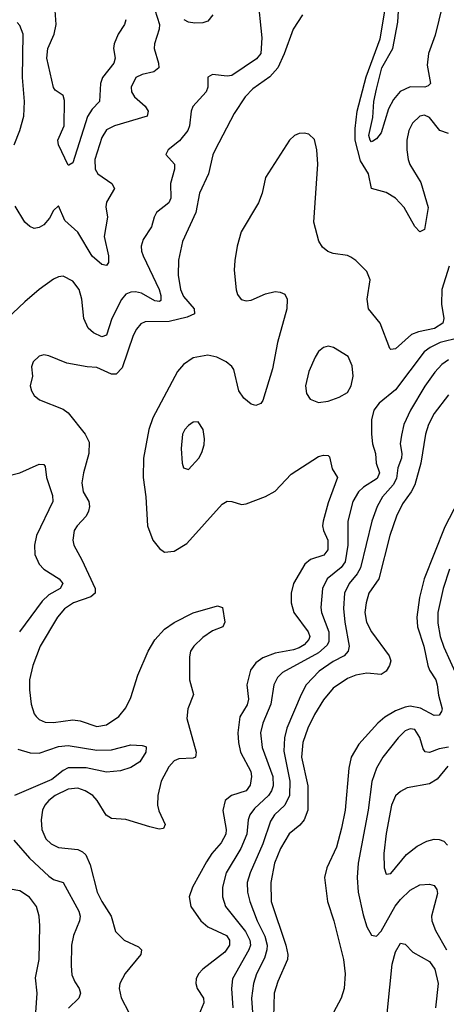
# Model space of a CAD drawing. Header units: inches. Extents: x 1682530 to 1839546, y 640742 to 791647.
# Tile 85 of 256: x 1711449 to 1713220, y 654004 to 658090. Entities that reach past the tile are written whole.
import ezdxf

# ---------------------------------------------------------------- set-up
doc = ezdxf.new("R2010")
doc.units = ezdxf.units.IN
doc.header["$MEASUREMENT"] = 0
doc.layers.add('B7615', color=7, linetype='Continuous')

msp = doc.modelspace()

# ---------------------------------------------------------------- linework, layer by layer
at = {"layer": 'B7615', "color": 5}
for points, elevation in [([(1712436.4, 658190), (1712455.2, 658015.2), (1712450.4, 657949.6), (1712432.6, 657927.4), (1712330, 657858.2), (1712310, 657855.5), (1712250, 657863.1), (1712230, 657851.8), (1712230.2, 657810), (1712223.9, 657790), (1712168.4, 657730), (1712161.5, 657710), (1712154.4, 657650), (1712146.7, 657630), (1712112.6, 657587.4), (1712066, 657550), (1712056.3, 657530), (1712091.6, 657490), (1712092.1, 657470), (1712075.8, 657410), (1712077, 657350), (1712068.4, 657330), (1712017.3, 657290), (1712007.1, 657270), (1711996.5, 657230), (1711962.5, 657177.5), (1711953.6, 657150), (1711954.7, 657130), (1711962.4, 657110), (1712027.8, 656970), (1712035.1, 656944.9), (1712035, 656925), (1712030, 656920.4), (1712010, 656923), (1711955.2, 656955.2), (1711930, 656961.2), (1711910, 656959.7), (1711890, 656951.4), (1711871.5, 656928.5), (1711832.2, 656850), (1711810, 656780.5), (1711790, 656773.8), (1711755.8, 656790), (1711733.8, 656810), (1711716, 656850), (1711707.1, 656930), (1711695.8, 656970), (1711670, 657005.1), (1711630, 657025.1), (1711610, 657022.6), (1711590, 657012.6), (1711530, 656969.7), (1711470, 656919.8), (1711370, 656824)], 460), ([(1713230, 657617.4), (1713193.3, 657630), (1713150, 657684.7), (1713130, 657693.6), (1713110, 657689.7), (1713079.6, 657660.4), (1713064.7, 657630), (1713056, 657590), (1713055.9, 657550), (1713061.7, 657510), (1713068.4, 657488.4), (1713114.8, 657414.8), (1713144.9, 657310), (1713130, 657219.3), (1713110, 657209.6), (1713090, 657232), (1713045.2, 657310), (1713010, 657349.9), (1712970, 657373.2), (1712909.4, 657389.4), (1712897.4, 657450), (1712864, 657504), (1712842.6, 657590), (1712842, 657638), (1712850.5, 657710), (1712887.1, 657852.9), (1712946.3, 658010), (1712975.3, 658184.7)], 480), ([(1711889.6, 658090), (1711884.2, 658070), (1711858, 658030), (1711842.1, 657990), (1711839.3, 657970), (1711846, 657930), (1711840.5, 657910), (1711792.6, 657850), (1711785.3, 657825.3), (1711780.9, 657750), (1711750, 657718.3), (1711731.4, 657688.6), (1711670, 657496), (1711653.7, 657486.3), (1711650, 657486.6), (1711609.8, 657570), (1711607.9, 657590), (1711633.3, 657650), (1711635.2, 657755.2), (1711630, 657775.1), (1711596.9, 657796.9), (1711590, 657809.2), (1711562.6, 657930), (1711566.7, 657970), (1711592.8, 658030), (1711601.3, 658070), (1711593.4, 658166.6)], 420), ([(1713205.1, 658150), (1713174, 658026), (1713147, 657950), (1713141.3, 657901.3), (1713154.3, 657825.7), (1713145, 657815), (1713130.7, 657810), (1713070, 657811.4), (1713028.7, 657791.3), (1713001.6, 657758.4), (1712979.9, 657720.1), (1712950, 657619.8), (1712930, 657595.6), (1712914.7, 657585.3), (1712910, 657583), (1712904.8, 657590), (1712898.2, 657610), (1712915.4, 657684.6), (1712920.1, 657750), (1712930, 657802), (1712953.3, 657890), (1712998.2, 657970), (1713019.7, 658080.3), (1713022.9, 658150)], 460), ([(1712010, 658130.8), (1712029.2, 658070), (1712028.2, 658050), (1712009.2, 657990), (1712007.5, 657970), (1712025.4, 657910), (1712026.3, 657890), (1712006.2, 657873.8), (1711957.2, 657862.8), (1711931.8, 657850), (1711912.4, 657810), (1711913.8, 657790), (1711926.5, 657770), (1711970.6, 657730.6), (1711982.4, 657710), (1711978.7, 657690), (1711842.4, 657650), (1711810, 657632.7), (1711790, 657601.6), (1711761.5, 657510), (1711762.6, 657470), (1711773, 657450), (1711831.7, 657410), (1711842.7, 657390), (1711810, 657333), (1711807, 657313), (1711813.4, 657270), (1711799.3, 657190), (1711818.3, 657110), (1711817.3, 657082.7), (1711810, 657069.6), (1711790, 657073.5), (1711750, 657108.2), (1711690, 657208.9), (1711637, 657257), (1711610, 657318), (1711590, 657298), (1711573.7, 657266.3), (1711550, 657238.9), (1711530, 657227.6), (1711510, 657223.7), (1711491.4, 657231.4), (1711470, 657249.3), (1711430, 657315.6)], 440), ([(1712623.7, 658110), (1712584.8, 658050), (1712547.6, 657947.6), (1712521.5, 657890), (1712487.4, 657852.6), (1712417.6, 657802.4), (1712385.4, 657770), (1712339.9, 657700.1), (1712260.6, 657550), (1712251.3, 657528.7), (1712233.7, 657450), (1712196.1, 657370), (1712180.5, 657290), (1712125, 657170), (1712108.6, 657091.4), (1712107.2, 657030), (1712116.4, 656970), (1712130, 656941.9), (1712173.8, 656890), (1712174.8, 656870), (1712144.1, 656855.9), (1712070, 656838.1), (1711970, 656835.9), (1711952.7, 656827.3), (1711933.9, 656806.1), (1711920.2, 656779.8), (1711874.3, 656645.7), (1711850, 656619.6), (1711830, 656618.7), (1711770, 656646), (1711728.8, 656648.8), (1711644.8, 656664.8), (1711570, 656695.6), (1711550, 656699.6), (1711530, 656694), (1711504.9, 656670), (1711498.7, 656650), (1711503.1, 656610), (1711493.4, 656570), (1711498, 656550), (1711510, 656530.8), (1711532, 656512), (1711630, 656473.4), (1711650, 656458), (1711721, 656370), (1711737.2, 656337.1), (1711736.4, 656290), (1711714.1, 656210), (1711707.9, 656167.9), (1711713.4, 656130), (1711735.7, 656090), (1711739.6, 656070), (1711735.5, 656050), (1711724.7, 656030), (1711687.7, 655990), (1711675.8, 655970), (1711670.2, 655930), (1711673.7, 655910), (1711707.9, 655847.9), (1711762, 655730), (1711762.1, 655717.9), (1711762, 655710), (1711744.7, 655695.3), (1711672.1, 655670), (1711635.4, 655644.6), (1711606.4, 655610), (1711534.4, 655490), (1711503.5, 655410), (1711490.1, 655350), (1711489.5, 655309.5), (1711496.5, 655250), (1711509.2, 655210), (1711517.8, 655197.8), (1711530, 655185.3), (1711554.5, 655174.5), (1711590, 655174), (1711670, 655183.9), (1711699.8, 655179.8), (1711770, 655157), (1711810, 655164.2), (1711861.2, 655198.8), (1711890, 655233.6), (1711910, 655276.5), (1711939.5, 655370), (1711982, 655470), (1712010, 655517), (1712050, 655561.4), (1712090, 655588.8), (1712170, 655628.7), (1712270, 655657.8), (1712291.3, 655650), (1712301.5, 655590), (1712292.7, 655570), (1712250, 655553.7), (1712210, 655526.3), (1712171.8, 655490), (1712159, 655470), (1712153.9, 655446.1), (1712154.2, 655350), (1712170.9, 655290), (1712146.9, 655230), (1712143.5, 655190), (1712181.5, 655050), (1712180.7, 655039.3), (1712179, 655030), (1712170, 655024.9), (1712110, 655023), (1712090, 655013.7), (1712068.8, 654990), (1712036.8, 654930), (1712022.4, 654870), (1712020.9, 654830), (1712026.7, 654806.7), (1712052.7, 654750), (1712046.4, 654733.6), (1712028.8, 654731.2), (1711990, 654739.9), (1711890, 654770.6), (1711830, 654775.1), (1711808.9, 654788.9), (1711770.9, 654850), (1711753.3, 654870), (1711721.3, 654890), (1711690, 654900.9), (1711650, 654897.1), (1711596.5, 654870), (1711570.1, 654849.9), (1711553.5, 654830), (1711544.3, 654810), (1711538.5, 654770), (1711541, 654730), (1711558, 654690), (1711580.3, 654670), (1711610, 654654), (1711690, 654646.4), (1711710, 654636.9), (1711723.6, 654623.6), (1711742.3, 654582.3), (1711770.9, 654470), (1711790, 654430.3), (1711828.6, 654370), (1711846.7, 654306.7), (1711882.6, 654270), (1711942.6, 654242.6), (1711955.6, 654230), (1711951.9, 654210), (1711887.7, 654132.3), (1711864.5, 654090), (1711861.6, 654070), (1711870, 654030.4), (1711902, 653970)], 480), ([(1712250.5, 658109.5), (1712230, 658083.7), (1712210, 658077.4), (1712176, 658076), (1712150, 658079.7), (1712132.3, 658090)], 440), ([(1711426.2, 657570), (1711450.4, 657630), (1711465.9, 657690), (1711469.9, 657750), (1711460.8, 657850), (1711463.2, 658030), (1711450, 658065.6), (1711438.3, 658078.3)], 440), ([(1713232.6, 657067.4), (1713201.9, 656970), (1713201, 656910), (1713210.4, 656850), (1713205.7, 656830), (1713172, 656808), (1713105.2, 656794.8), (1713075.9, 656784.1), (1713010, 656723.5), (1712990, 656721), (1712985.7, 656725.7), (1712946, 656830), (1712896.8, 656890), (1712892.2, 656930), (1712904.4, 657010), (1712890, 657044.5), (1712844.2, 657090), (1712824, 657104), (1712810, 657110.7), (1712750, 657119.8), (1712728, 657128), (1712706.1, 657146.1), (1712691.2, 657171.2), (1712669.8, 657250), (1712686.6, 657490), (1712682.9, 657550), (1712673.1, 657593.1), (1712650, 657614.3), (1712630, 657618.9), (1712610, 657617.4), (1712590, 657609.6), (1712570, 657589.6), (1712470, 657435.6), (1712455.4, 657370), (1712441.1, 657330), (1712368.2, 657210), (1712351.5, 657150), (1712342.1, 657090), (1712339.8, 657050), (1712348.5, 656968.5), (1712353, 656950), (1712368.4, 656928.4), (1712390, 656923.2), (1712410, 656925.5), (1712470, 656952.9), (1712510, 656961.7), (1712530, 656959.7), (1712550, 656950.3), (1712560.2, 656930), (1712558.3, 656890), (1712519.8, 656750), (1712498.4, 656641.6), (1712458, 656510), (1712450, 656496.9), (1712430, 656488.6), (1712410, 656494.2), (1712379.3, 656519.3), (1712359, 656550), (1712337.8, 656637.8), (1712330, 656650.9), (1712307.1, 656670), (1712267.6, 656690), (1712230, 656698.3), (1712170, 656687.3), (1712130, 656659.3), (1712105, 656630), (1712002.7, 656437.3), (1711984.8, 656390), (1711963.1, 656270), (1711962.1, 656190), (1711972.5, 656110), (1711980.2, 655990), (1712002.4, 655930), (1712030, 655894.9), (1712050, 655880.8), (1712090, 655884.2), (1712143.5, 655916.5), (1712290, 656079.6), (1712310, 656091.5), (1712330, 656090.3), (1712370, 656077.8), (1712390, 656080.8), (1712470, 656111.3), (1712510, 656133.6), (1712576.7, 656203.3), (1712690, 656276.6), (1712710, 656283.2), (1712730, 656281.3), (1712735.9, 656275.9), (1712746.3, 656226.3), (1712768.7, 656190), (1712730, 656084.4), (1712709, 656009), (1712706.5, 655990), (1712710.1, 655970), (1712729.1, 655930), (1712729, 655890), (1712712.4, 655867.6), (1712656.9, 655850), (1712633.6, 655830), (1712586.5, 655750), (1712576.1, 655710), (1712576.4, 655670), (1712587.3, 655630), (1712647.1, 655550), (1712653.9, 655530), (1712650, 655518.3), (1712630, 655495.6), (1712610, 655483.1), (1712585.3, 655474.7), (1712510, 655461.6), (1712458.4, 655441.6), (1712430, 655420.5), (1712407.9, 655390), (1712391.6, 655330), (1712399.1, 655270), (1712393.2, 655246.8), (1712363.7, 655196.3), (1712355.1, 655130), (1712357.7, 655090), (1712366.5, 655050), (1712408.2, 654970), (1712411.1, 654950), (1712406.7, 654913.3), (1712389.2, 654890), (1712328.9, 654870), (1712302.7, 654850), (1712292.4, 654807.6), (1712306.8, 654730), (1712304.4, 654710), (1712285.8, 654674.2), (1712247.4, 654630), (1712224.6, 654595.4), (1712166.7, 654490), (1712152.8, 654450), (1712159.7, 654410), (1712200.9, 654350), (1712230, 654324.8), (1712308.4, 654290), (1712320.7, 654270), (1712319.6, 654250), (1712300.3, 654219.7), (1712210.2, 654150), (1712191.2, 654130), (1712181.6, 654110), (1712180.6, 654090), (1712186.7, 654070), (1712211.8, 654030), (1712213.9, 654010), (1712172.3, 653910)], 520), ([(1713273.2, 656770), (1713194.7, 656750), (1713154, 656730), (1713128.9, 656711.1), (1713010, 656554), (1712942, 656498), (1712919.1, 656470), (1712909.3, 656430), (1712910.2, 656369.8), (1712914.6, 656330), (1712925.9, 656290), (1712928.5, 656250), (1712942.6, 656210), (1712933.8, 656186.2), (1712876.6, 656150), (1712855.6, 656130), (1712832.3, 656090), (1712811.4, 656008.6), (1712811.3, 655910), (1712800, 655840), (1712784, 655816), (1712725.1, 655770), (1712706.1, 655730), (1712698.8, 655650), (1712702.5, 655630), (1712733.3, 655550), (1712732.4, 655510), (1712725.5, 655494.5), (1712690, 655462.3), (1712539.7, 655380.3), (1712519.9, 655360.1), (1712504.5, 655330), (1712491.3, 655250), (1712458.8, 655170), (1712449.1, 655130), (1712456.4, 655070), (1712499.9, 654950), (1712500.9, 654910), (1712495, 654890), (1712482.2, 654870), (1712423.9, 654816.1), (1712404.6, 654790), (1712397.9, 654770), (1712392.3, 654710), (1712366.8, 654650), (1712306.4, 654550), (1712291.6, 654490), (1712291.3, 654450), (1712303.7, 654410), (1712386.2, 654306.2), (1712405.3, 654270), (1712406.8, 654250), (1712400.1, 654230), (1712332.7, 654110), (1712328.6, 654070), (1712334.3, 653990)], 540), ([(1713230, 656679), (1713201.5, 656658.5), (1713172.6, 656627.4), (1713131.2, 656568.8), (1713072.3, 656470), (1713044.4, 656410), (1713034.3, 656365.7), (1713028.7, 656330), (1713035.2, 656290), (1713033.8, 656270), (1713018.9, 656230), (1713014.1, 656185.9), (1713000.4, 656159.6), (1712955.6, 656110), (1712933.1, 656070), (1712910.8, 656009.2), (1712864.6, 655815.4), (1712850.1, 655790), (1712817.4, 655750), (1712797.2, 655710), (1712793.1, 655646.9), (1712798.5, 655590), (1712816.8, 655490), (1712813.1, 655470), (1712796, 655450), (1712750, 655426.8), (1712693, 655387), (1712638.9, 655330), (1712617.2, 655290), (1712558.3, 655150), (1712548.8, 655110), (1712545.7, 655054.3), (1712571.4, 654930), (1712568.9, 654870), (1712549.8, 654830.2), (1712507.2, 654790), (1712490, 654764.5), (1712459.3, 654670), (1712405.7, 654550), (1712394.2, 654510), (1712395.2, 654470), (1712404.7, 654430), (1712434.5, 654350), (1712467, 654287), (1712476.4, 654250), (1712475.7, 654230), (1712464.9, 654195.1), (1712431.8, 654130), (1712419.4, 654090), (1712411.8, 654030), (1712416.1, 653970)], 560), ([(1713230, 656532.9), (1713170, 656455.9), (1713146.3, 656410), (1713133.5, 656370), (1713114.8, 656250), (1713090, 656159.1), (1713074.7, 656130), (1713038.5, 656081.5), (1713013, 656030), (1712985.8, 655950), (1712939.6, 655770), (1712899.2, 655710), (1712887.5, 655670), (1712882.7, 655630), (1712889, 655590), (1712910.1, 655550), (1712983.8, 655450), (1712989.5, 655430), (1712985.1, 655410), (1712970, 655386.6), (1712950, 655373), (1712890, 655377.9), (1712844.4, 655370), (1712810, 655355.4), (1712750, 655316.1), (1712710, 655266.9), (1712673, 655207), (1712645.2, 655150), (1712625.1, 655090), (1712619, 655030), (1712645, 654910), (1712644.9, 654810), (1712630, 654769.8), (1712612.5, 654747.5), (1712568, 654712), (1712531.5, 654650), (1712507.3, 654590), (1712491.5, 654510), (1712493.9, 654430), (1712554.2, 654250), (1712562.3, 654210), (1712560.7, 654190), (1712521.3, 654098.7), (1712505.9, 654050), (1712502.9, 653950)], 580), ([(1711390, 656193.7), (1711450, 656209.1), (1711530, 656245.3), (1711550, 656244), (1711555.1, 656235.1), (1711560.7, 656190), (1711585.1, 656114.9), (1711587.1, 656090), (1711518.6, 655950), (1711510.2, 655910), (1711512.4, 655870), (1711530.2, 655830), (1711550.2, 655810), (1711613, 655770), (1711628.4, 655750), (1711617.8, 655730), (1711570, 655703.4), (1711542.4, 655677.6), (1711447.9, 655550)], 460), ([(1713270, 656091.6), (1713214.8, 655985.2), (1713128.7, 655770), (1713108.5, 655691.5), (1713098.5, 655610), (1713100.1, 655570), (1713127.1, 655490), (1713143.6, 655410), (1713151.2, 655390), (1713176.6, 655350), (1713182.6, 655330), (1713187.4, 655287.4), (1713202.6, 655230), (1713201, 655219), (1713190, 655203.5), (1713170, 655202.4), (1713113.3, 655233.3), (1713070, 655240.5), (1713050, 655237.7), (1713010, 655222.4), (1712964.5, 655195.5), (1712936.6, 655170), (1712856.9, 655083.1), (1712825.5, 655030), (1712815.8, 654984.2), (1712800.3, 654810), (1712785.5, 654734.5), (1712764.6, 654655.4), (1712724.8, 654570), (1712715, 654530), (1712726.7, 654430), (1712753.7, 654350), (1712794, 654190), (1712799.8, 654130), (1712795.7, 654070), (1712783.8, 654030), (1712752.6, 653970)], 620), ([(1713233.1, 655810), (1713207, 655730), (1713185.4, 655630), (1713185, 655585), (1713194.5, 655530), (1713210, 655485.8), (1713262.7, 655370)], 640), ([(1713230, 655070.9), (1713190, 655064.2), (1713150, 655048.4), (1713132.2, 655052.2), (1713123.6, 655063.6), (1713110, 655111.3), (1713090, 655143.7), (1713070, 655147.6), (1713050, 655139.1), (1713020.2, 655110), (1712956.3, 655030), (1712930, 654984.4), (1712911.5, 654928.5), (1712896.3, 654810), (1712854.8, 654590), (1712850.1, 654530), (1712854.6, 654470), (1712875.3, 654375.3), (1712890, 654326), (1712910, 654290.3), (1712930, 654287.2), (1712950, 654307.8), (1713008.5, 654411.5), (1713030, 654439.2), (1713070, 654477.7), (1713110, 654500.2), (1713150, 654502.4), (1713170, 654497.4), (1713180.9, 654480.9), (1713183.2, 654463.2), (1713159.5, 654370), (1713160.1, 654350), (1713175.6, 654310), (1713221.2, 654230)], 640), ([(1711442.2, 655062.2), (1711492.3, 655047.7), (1711530, 655046.1), (1711610, 655073.3), (1711650, 655078.5), (1711770, 655058.6), (1711830, 655060.4), (1711910, 655080.2), (1711957.6, 655077.6), (1711973.2, 655073.2), (1711974, 655070), (1711972.6, 655050), (1711948.7, 655010), (1711910, 654986.9), (1711867.7, 654972.2), (1711810, 654967.3), (1711724.6, 654984.6), (1711650, 654984.7), (1711630, 654974.6), (1711583.1, 654936.9), (1711427.1, 654870)], 460), ([(1713227.2, 654992.8), (1713181.8, 654938.2), (1713150, 654919.3), (1713057.2, 654902.8), (1713030, 654887.6), (1713010, 654868.5), (1712992.3, 654830), (1712970, 654712.7), (1712961.4, 654630), (1712962.5, 654570), (1712970, 654543.8), (1712990, 654546.3), (1713054.6, 654625.4), (1713099.2, 654660.8), (1713139.2, 654680.8), (1713170, 654688.9), (1713190, 654688.3), (1713210, 654680.5), (1713224.8, 654664.8)], 660), ([(1711424.9, 654684.9), (1711490.1, 654610), (1711570, 654535.3), (1711590, 654522.2), (1711630, 654509.2), (1711695, 654390), (1711700.1, 654370), (1711698.2, 654350), (1711673, 654290), (1711664.5, 654250), (1711663.5, 654163.5), (1711665.8, 654125.8), (1711677.7, 654097.7), (1711696.5, 654070), (1711701.1, 654050), (1711694.9, 654030), (1711652.3, 653987.7)], 460), ([(1711516.8, 653970), (1711521.5, 654050), (1711514.3, 654114.3), (1711529.9, 654190), (1711532.3, 654330), (1711529.9, 654370), (1711518.8, 654410), (1711490, 654448.8), (1711450, 654474.9), (1711410, 654481.1)], 460), ([(1712965.4, 653870), (1712995.3, 654170), (1713010, 654222), (1713030, 654258.3), (1713050, 654253.1), (1713080.9, 654220.9), (1713150, 654181.1), (1713172.4, 654150), (1713186.2, 654090), (1713175.5, 653990)], 620)]:
    msp.add_lwpolyline(points, dxfattribs=dict(at, elevation=elevation))
at = {"layer": 'B7615', "color": 5, "elevation": 540}
for points in [[(1712730, 656734.7), (1712710, 656729.7), (1712690, 656712.6), (1712675.3, 656690), (1712650.3, 656630), (1712635.5, 656570), (1712639.4, 656539.4), (1712655.2, 656515.3), (1712690, 656502), (1712730, 656507.2), (1712776.1, 656523.9), (1712810, 656543), (1712826, 656570), (1712834, 656610), (1712830, 656654), (1712812.7, 656692.7), (1712752.7, 656730)], [(1712190, 656420.7), (1712170, 656419.7), (1712150, 656406), (1712135.3, 656390), (1712125.2, 656370), (1712119.7, 656310), (1712124, 656250), (1712130, 656230.8), (1712150, 656223.8), (1712193, 656270), (1712206, 656294), (1712214.9, 656325.1), (1712216.9, 656350), (1712210.9, 656390)]]:
    msp.add_lwpolyline(points, close=True, dxfattribs=at)

doc.saveas('drawing.dxf')
